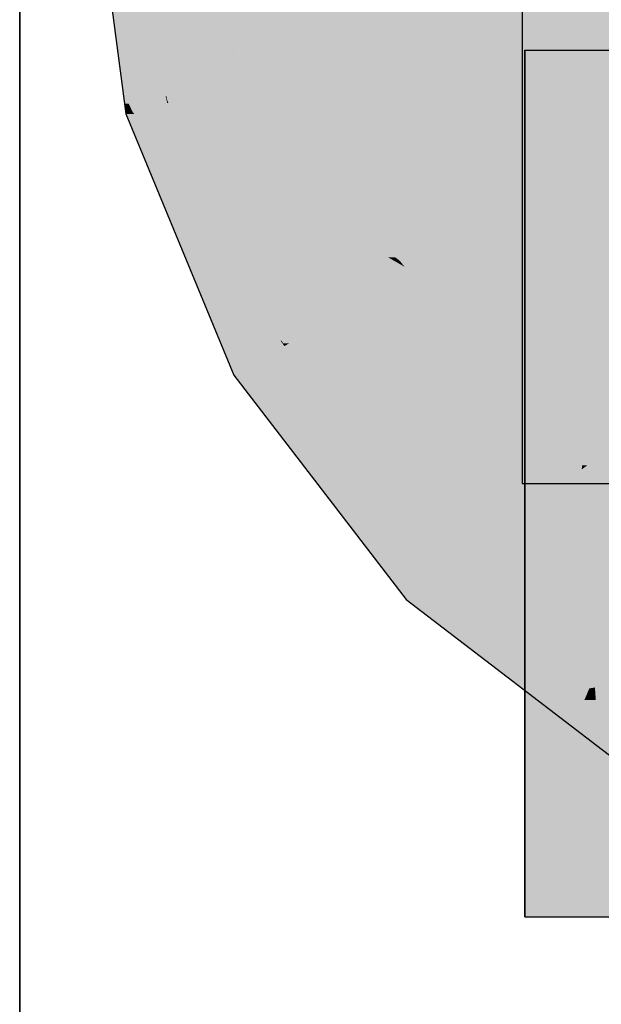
# Model space of a CAD drawing. Extents: x -132 to 668, y -61 to 533.
# Tile 19 of 256: x 28.296 to 29.209, y 120.901 to 122.446. Entities that reach past the tile are written whole.
import ezdxf

# ---------------------------------------------------------------- set-up
doc = ezdxf.new("R2010")
doc.units = 0
doc.layers.get('0').update_dxf_attribs({"lineweight": 5})
doc.layers.add('0-Shading', color=7, linetype='Continuous', lineweight=5)
doc.layers.add('5_EG-BESTAND', color=7, linetype='Continuous', lineweight=25)
doc.layers.add('S_Kaltwasser-OG', color=7, linetype='Continuous', lineweight=25, true_color=0x005e00)

# ---------------------------------------------------------------- blocks, each defined once
blk = doc.blocks.new('Shading-A07AMLNE1N', base_point=(28.6176, 123.8239))
at = {"layer": '0-Shading', "color": 98, "true_color": 0x003b00}
for points in [[(28.4582, 122.3344), (28.4286, 122.7385), (28.405, 122.7385)], [(28.5235, 122.3344), (28.4582, 122.3344), (28.4286, 122.7385)], [(28.5254, 122.3262), (28.4929, 122.7385), (28.4286, 122.7385)], [(28.5509, 122.3221), (28.5273, 122.3221), (28.4929, 122.7385)], [(28.527, 122.3262), (28.5254, 122.3262), (28.4929, 122.7385)], [(28.5509, 122.3221), (28.5013, 122.6987), (28.4985, 122.6987)], [(29.331, 122.3758), (29.089, 122.3758), (29.353, 122.3985)], [(29.089, 122.3758), (29.353, 122.3985), (29.089, 122.3985)], [(29.283, 122.3261), (29.331, 122.3758), (29.089, 122.3758)], [(29.283, 122.3261), (29.089, 122.3261), (29.089, 122.3758)], [(28.4674, 122.3149), (28.4607, 122.3149), (28.4582, 122.3344)], [(28.5278, 122.3159), (28.4669, 122.3159), (28.4582, 122.3344)], [(28.5278, 122.3159), (28.5235, 122.3344), (28.4582, 122.3344)], [(28.4709, 122.3074), (28.4617, 122.3074), (28.4607, 122.3149)], [(28.4709, 122.3074), (28.4674, 122.3149), (28.4607, 122.3149)], [(28.4737, 122.3014), (28.5278, 122.3159), (28.4669, 122.3159)], [(28.536, 122.3014), (28.4737, 122.3014), (28.5278, 122.3159)], [(28.5274, 122.3215), (28.5265, 122.3215), (28.5254, 122.3262)], [(28.5274, 122.3215), (28.527, 122.3262), (28.5254, 122.3262)], [(28.5278, 122.3159), (28.5274, 122.3215), (28.5265, 122.3215)], [(28.5274, 122.3215), (28.5509, 122.3221), (28.5273, 122.3221)], [(28.5488, 122.3215), (28.5274, 122.3215), (28.5509, 122.3221)], [(28.5295, 122.3164), (28.5278, 122.3164), (28.5274, 122.3215)], [(28.5295, 122.3164), (28.5488, 122.3215), (28.5274, 122.3215)], [(28.5278, 122.3159), (28.5295, 122.3164), (28.5278, 122.3164)], [(28.5298, 122.3159), (28.5278, 122.3159), (28.5295, 122.3164)], [(28.5701, 122.241), (28.5298, 122.3159), (28.5278, 122.3159)], [(28.5533, 122.3164), (28.5295, 122.3164), (28.5509, 122.3221)], [(28.5845, 122.241), (28.5533, 122.3164), (28.5295, 122.3164)], [(28.5845, 122.241), (28.5701, 122.241), (28.5298, 122.3159)], [(29.265, 122.3074), (29.283, 122.3261), (29.089, 122.3261)], [(29.089, 122.3074), (29.265, 122.3074), (29.089, 122.3261)], [(28.4625, 122.3014), (28.4709, 122.3074), (28.4617, 122.3074)], [(28.4737, 122.3014), (28.4625, 122.3014), (28.4709, 122.3074)], [(28.4629, 122.2985), (28.4737, 122.3014), (28.4625, 122.3014)], [(28.4761, 122.2985), (28.4629, 122.2985), (28.4737, 122.3014)], [(28.5231, 122.2412), (28.502, 122.2412), (28.4629, 122.2985)], [(28.5231, 122.2412), (28.4761, 122.2985), (28.4629, 122.2985)], [(28.5931, 122.1077), (28.5419, 122.1077), (28.4629, 122.2985)], [(28.5231, 122.2412), (28.536, 122.3014), (28.4737, 122.3014)], [(28.57, 122.2412), (28.5231, 122.2412), (28.536, 122.3014)], [(28.7057, 121.9427), (28.5231, 122.2412), (28.502, 122.2412)], [(28.7072, 121.9427), (28.7057, 121.9427), (28.5231, 122.2412)], [(28.6469, 122.0904), (28.6161, 122.0904), (28.5231, 122.2412)], [(28.6242, 122.145), (28.57, 122.2412), (28.5231, 122.2412)], [(28.6242, 122.145), (28.6021, 122.145), (28.5231, 122.2412)], [(28.6242, 122.145), (28.5845, 122.241), (28.5701, 122.241)], [(28.6469, 122.0904), (28.6242, 122.145), (28.6021, 122.145)], [(28.7057, 121.9427), (28.6103, 121.9427), (28.5419, 122.1077)], [(28.7057, 121.9427), (28.5931, 122.1077), (28.5419, 122.1077)], [(28.7097, 121.9387), (28.6469, 122.0904), (28.6161, 122.0904)], [(28.6139, 121.9341), (28.7057, 121.9427), (28.6103, 121.9427)], [(28.7116, 121.9341), (28.6139, 121.9341), (28.7057, 121.9427)], [(28.7097, 121.9387), (28.7085, 121.9387), (28.7057, 121.9427)], [(28.7097, 121.9387), (28.7072, 121.9427), (28.7057, 121.9427)], [(28.6327, 121.8885), (28.7116, 121.9341), (28.6139, 121.9341)], [(28.7466, 121.8885), (28.6327, 121.8885), (28.7116, 121.9341)], [(28.7116, 121.9341), (28.7097, 121.9387), (28.7085, 121.9387)], [(28.8535, 121.6008), (28.7466, 121.8885), (28.6327, 121.8885)], [(28.9673, 121.6008), (28.8535, 121.6008), (28.7466, 121.8885)], [(28.9029, 121.5364), (28.9673, 121.6008), (28.8535, 121.6008)], [(29.0513, 121.5364), (28.9029, 121.5364), (28.9673, 121.6008)], [(29.1522, 121.3452), (29.0513, 121.5364), (28.9029, 121.5364)], [(29.3005, 121.3452), (29.1522, 121.3452), (29.0513, 121.5364)], [(29.255, 121.2663), (29.3005, 121.3452), (29.1522, 121.3452)], [(29.089, 121.0385), (29.353, 121.0385), (29.089, 121.1296)], [(29.353, 121.0385), (29.089, 121.1296), (29.265, 121.1296)]]:
    blk.add_solid(points, dxfattribs=at)
at = {"layer": '0-Shading', "color": 98, "true_color": 0x005000}
for points in [[(28.661, 122.3516), (28.547, 122.3516), (28.5013, 122.6987)], [(28.7913, 122.3865), (28.645, 122.3865), (28.5013, 122.6987)], [(28.7913, 122.3865), (28.7502, 122.6987), (28.5013, 122.6987)], [(28.661, 122.3516), (28.7913, 122.3865), (28.645, 122.3865)], [(28.8058, 122.3516), (28.661, 122.3516), (28.7913, 122.3865)], [(28.5509, 122.3221), (28.661, 122.3516), (28.547, 122.3516)], [(28.6852, 122.3221), (28.5509, 122.3221), (28.661, 122.3516)], [(28.8925, 122.0684), (28.8058, 122.3516), (28.661, 122.3516)], [(28.9231, 122.0684), (28.8925, 122.0684), (28.8058, 122.3516)], [(28.8925, 122.0684), (28.6852, 122.3221), (28.5509, 122.3221)], [(28.6601, 122.241), (28.5845, 122.241), (28.5509, 122.3221)], [(29.212, 122.1028), (29.089, 122.1028), (29.265, 122.3074)], [(29.089, 122.1028), (29.265, 122.3074), (29.089, 122.3074)], [(28.7507, 122.145), (28.6242, 122.145), (28.5845, 122.241)], [(28.8745, 122.0735), (28.6601, 122.241), (28.5845, 122.241)], [(28.8856, 122.0735), (28.8745, 122.0735), (28.6601, 122.241)], [(28.8185, 121.9957), (28.6861, 121.9957), (28.6242, 122.145)], [(28.8745, 122.0735), (28.8525, 122.0735), (28.6242, 122.145)], [(28.9006, 122.0585), (28.7368, 122.0585), (28.6242, 122.145)], [(28.8745, 122.0735), (28.7507, 122.145), (28.6242, 122.145)], [(29.2005, 122.0585), (29.212, 122.1028), (29.089, 122.1028)], [(29.089, 122.0585), (29.2005, 122.0585), (29.089, 122.1028)], [(28.9006, 122.0585), (28.8745, 122.0735), (28.8525, 122.0735)], [(28.8925, 122.0684), (28.8834, 122.0684), (28.8745, 122.0735)], [(28.8925, 122.0684), (28.8856, 122.0735), (28.8745, 122.0735)], [(28.9006, 122.0585), (28.8925, 122.0684), (28.8834, 122.0684)], [(28.9272, 122.0585), (28.9006, 122.0585), (28.8925, 122.0684)], [(28.9272, 122.0585), (28.9231, 122.0684), (28.8925, 122.0684)], [(28.7504, 122.0481), (28.9006, 122.0585), (28.7368, 122.0585)], [(28.9091, 122.0481), (28.7504, 122.0481), (28.9006, 122.0585)], [(28.9091, 122.0481), (28.9272, 122.0585), (28.9006, 122.0585)], [(28.9352, 122.0481), (28.9091, 122.0481), (28.9272, 122.0585)], [(28.8185, 121.9957), (28.9091, 122.0481), (28.7504, 122.0481)], [(28.9715, 122.0008), (28.8272, 122.0008), (28.9091, 122.0481)], [(28.9715, 122.0008), (28.9352, 122.0481), (28.9091, 122.0481)], [(28.7097, 121.9387), (28.8185, 121.9957), (28.6861, 121.9957)], [(28.7196, 121.9387), (28.7097, 121.9387), (28.8185, 121.9957)], [(28.9538, 121.9378), (28.7182, 121.9378), (28.8185, 121.9957)], [(28.9753, 121.9957), (28.8185, 121.9957), (28.9715, 122.0008)], [(28.8185, 121.9957), (28.9715, 122.0008), (28.8272, 122.0008)], [(29.0521, 121.8957), (28.9753, 121.9957), (28.8185, 121.9957)], [(28.7182, 121.9378), (28.7101, 121.9378), (28.7097, 121.9387)], [(28.7182, 121.9378), (28.7196, 121.9387), (28.7097, 121.9387)], [(28.7116, 121.9341), (28.7182, 121.9378), (28.7101, 121.9378)], [(28.9319, 121.9341), (28.7116, 121.9341), (28.7182, 121.9378)], [(29.1433, 121.7768), (28.8323, 121.7768), (28.7116, 121.9341)], [(28.9639, 121.9335), (28.9319, 121.9341), (28.7116, 121.9341)], [(28.9639, 121.9335), (28.7132, 121.9335), (28.7116, 121.9341)], [(28.8169, 121.8957), (28.9639, 121.9335), (28.7132, 121.9335)], [(28.9639, 121.9335), (28.9538, 121.9378), (28.7182, 121.9378)], [(29.0521, 121.8957), (28.8169, 121.8957), (28.9639, 121.9335)], [(29.1433, 121.7768), (29.0521, 121.8957), (28.8169, 121.8957)], [(28.9673, 121.6008), (29.1433, 121.7768), (28.8323, 121.7768)], [(29.3727, 121.6008), (28.9673, 121.6008), (29.1433, 121.7768)], [(29.0196, 121.5607), (29.3727, 121.6008), (28.9673, 121.6008)], [(29.425, 121.5607), (29.0196, 121.5607), (29.3727, 121.6008)], [(29.3005, 121.3452), (29.425, 121.5607), (29.0196, 121.5607)], [(29.2332, 121.2523), (29.089, 121.2523), (29.2005, 121.3785)], [(29.089, 121.2523), (29.2005, 121.3785), (29.1826, 121.3785)], [(29.089, 121.2523), (29.1826, 121.3785), (29.089, 121.3785)], [(29.2628, 121.138), (29.2332, 121.2523), (29.089, 121.2523)], [(29.2628, 121.138), (29.089, 121.138), (29.089, 121.2523)], [(29.089, 121.1296), (29.2628, 121.138), (29.089, 121.138)], [(29.089, 121.1296), (29.265, 121.1296), (29.2628, 121.138)]]:
    blk.add_solid(points, dxfattribs=at)
at = {"layer": '0-Shading', "color": 98, "true_color": 0x005c00}
for points in [[(28.7913, 122.3865), (29.1197, 122.4745), (28.7797, 122.4745)], [(29.1433, 122.3865), (28.7913, 122.3865), (29.1197, 122.4745)], [(29.2216, 122.2285), (29.1856, 122.2285), (29.1197, 122.4745)], [(29.1657, 122.3636), (29.4515, 122.4745), (29.1197, 122.4745)], [(29.4556, 122.3636), (29.1657, 122.3636), (29.4515, 122.4745)], [(28.8642, 122.2105), (29.1433, 122.3865), (28.7913, 122.3865)], [(29.1905, 122.2105), (28.8642, 122.2105), (29.1433, 122.3865)], [(29.2216, 122.2285), (29.4556, 122.3636), (29.1657, 122.3636)], [(29.1905, 122.2105), (29.2216, 122.2285), (29.1856, 122.2285)], [(29.2277, 122.2105), (29.1905, 122.2105), (29.2216, 122.2285)], [(28.9272, 122.0585), (29.1905, 122.2105), (28.8642, 122.2105)], [(29.2534, 122.0585), (28.9272, 122.0585), (29.1905, 122.2105)], [(29.276, 122.0041), (29.2277, 122.2105), (29.1905, 122.2105)], [(29.0806, 122.0008), (28.9715, 122.0008), (28.9272, 122.0585)], [(29.0929, 121.9961), (29.2534, 122.0585), (28.9272, 122.0585)], [(29.193, 121.9497), (29.089, 121.9497), (29.2005, 122.0585)], [(29.089, 121.9497), (29.2005, 122.0585), (29.089, 122.0585)], [(29.2793, 121.9961), (29.0929, 121.9961), (29.2534, 122.0585)], [(29.1936, 121.9583), (29.0041, 121.9583), (28.9715, 122.0008)], [(29.1936, 121.9583), (29.0806, 122.0008), (28.9715, 122.0008)], [(29.1936, 121.9583), (29.2793, 121.9961), (29.0929, 121.9961)], [(29.3037, 121.9372), (29.1459, 121.9372), (29.2793, 121.9961)], [(29.0521, 121.8957), (29.1936, 121.9583), (29.0041, 121.9583)], [(29.1907, 121.9174), (29.193, 121.9497), (29.089, 121.9497)], [(29.1907, 121.9174), (29.089, 121.9174), (29.089, 121.9497)], [(29.2622, 121.8957), (29.0521, 121.8957), (29.3037, 121.9372)], [(29.0521, 121.8957), (29.3037, 121.9372), (29.1459, 121.9372)], [(29.3963, 121.7768), (29.1433, 121.7768), (29.3037, 121.9372)], [(29.1849, 121.8336), (29.089, 121.8336), (29.1907, 121.9174)], [(29.089, 121.8336), (29.1907, 121.9174), (29.089, 121.9174)], [(29.1433, 121.7768), (29.2622, 121.8957), (29.0521, 121.8957)], [(29.182, 121.7918), (29.1849, 121.8336), (29.089, 121.8336)], [(29.182, 121.7918), (29.089, 121.7918), (29.089, 121.8336)], [(29.1785, 121.7405), (29.089, 121.7405), (29.182, 121.7918)], [(29.089, 121.7405), (29.182, 121.7918), (29.089, 121.7918)], [(29.2158, 121.7212), (29.3963, 121.7768), (29.1433, 121.7768)], [(29.089, 121.7185), (29.1785, 121.7405), (29.089, 121.7405)], [(29.089, 121.7185), (29.177, 121.7185), (29.1785, 121.7405)], [(29.1992, 121.3983), (29.089, 121.3983), (29.177, 121.7185)], [(29.089, 121.3983), (29.177, 121.7185), (29.089, 121.7185)], [(29.089, 121.3785), (29.1992, 121.3983), (29.089, 121.3983)], [(29.089, 121.3785), (29.1826, 121.3785), (29.1903, 121.3967)], [(29.1826, 121.3785), (29.2005, 121.3785), (29.1903, 121.3967)], [(29.1903, 121.3967), (29.1993, 121.3967), (29.1992, 121.3983)], [(29.2005, 121.3785), (29.1903, 121.3967), (29.1993, 121.3967)]]:
    blk.add_solid(points, dxfattribs=at)
at = {"layer": '0-Shading', "color": 98, "true_color": 0x004d00}
for points in [[(29.2005, 122.0585), (29.3023, 122.0585), (29.265, 122.3074)], [(29.3266, 121.3342), (29.212, 121.3342), (29.2005, 121.3785)], [(29.3266, 121.3342), (29.3045, 121.3785), (29.2005, 121.3785)]]:
    blk.add_solid(points, dxfattribs=at)
at = {"layer": '0-Shading', "color": 98, "true_color": 0x005800}
for points in [[(29.2081, 121.8036), (29.1829, 121.8036), (29.3023, 122.0585)], [(29.1829, 121.8036), (29.3023, 122.0585), (29.2005, 122.0585)], [(29.182, 121.7918), (29.2081, 121.8036), (29.1829, 121.8036)], [(29.2037, 121.7918), (29.182, 121.7918), (29.2081, 121.8036)], [(29.1871, 121.7469), (29.2712, 121.8096), (29.2103, 121.8096)], [(29.1785, 121.7405), (29.2542, 121.7405), (29.2438, 121.7892)], [(29.1871, 121.7469), (29.1789, 121.7469), (29.2037, 121.7918)], [(29.1789, 121.7469), (29.2037, 121.7918), (29.182, 121.7918)], [(29.177, 121.7185), (29.259, 121.7185), (29.1785, 121.7405)], [(29.1785, 121.7405), (29.1871, 121.7469), (29.1789, 121.7469)], [(29.259, 121.7185), (29.1785, 121.7405), (29.2542, 121.7405)], [(29.265, 121.6737), (29.1801, 121.6737), (29.177, 121.7185)], [(29.265, 121.6737), (29.259, 121.7185), (29.177, 121.7185)], [(29.1953, 121.4537), (29.265, 121.6737), (29.1801, 121.6737)], [(29.2944, 121.4537), (29.1953, 121.4537), (29.265, 121.6737)], [(29.1992, 121.3983), (29.2944, 121.4537), (29.1953, 121.4537)], [(29.1992, 121.3983), (29.3019, 121.3983), (29.2944, 121.4537)], [(29.2005, 121.3785), (29.3045, 121.3785), (29.1992, 121.3983)], [(29.3045, 121.3785), (29.1992, 121.3983), (29.3019, 121.3983)]]:
    blk.add_solid(points, dxfattribs=at)
blk = doc.blocks.new('Referenz-A07AMLO71N', base_point=(-89.161, -60.0512))
at = {"layer": '5_EG-BESTAND', "color": 0, "lineweight": 35}
blk.add_line((28.2964, 123.7634), (28.2964, 46.2464), dxfattribs=at)
blk = doc.blocks.new('Sanpress INOX-A07AMLQ71N', base_point=(29.085, 121.1185))
at = {"color": 0, "linetype": 'ByBlock', "lineweight": -2, "ltscale": 0.25}
for p, q in [((29.085, 139.7926), (29.085, 121.7185)), ((29.085, 121.7185), (29.509, 121.7185))]:
    blk.add_line(p, q, dxfattribs=at)
blk = doc.blocks.new('Geometrie-A07AMLQB1N', base_point=(28.405, -26.4289))
at = {"layer": 'S_Kaltwasser-OG'}
for p, q in [((28.405, 122.7385), (28.4629, 122.2985)), ((29.089, 122.3753), (29.089, 122.3985)), ((29.089, 122.3985), (29.089, 122.3753)), ((29.089, 122.3985), (29.353, 122.3985)), ((29.089, 122.3074), (29.089, 122.3753)), ((29.089, 122.3753), (29.089, 122.3074)), ((28.4629, 122.2985), (28.6327, 121.8885)), ((29.089, 122.1993), (29.089, 122.3074)), ((29.089, 122.3074), (29.089, 122.1993)), ((29.089, 122.0585), (29.089, 122.1993)), ((29.089, 122.1993), (29.089, 122.0585)), ((29.089, 121.8945), (29.089, 122.0585)), ((29.089, 122.0585), (29.089, 121.8945)), ((29.089, 121.7185), (29.089, 121.8945)), ((29.089, 121.8945), (29.089, 121.7185)), ((28.6327, 121.8885), (28.9029, 121.5364)), ((29.089, 121.7185), (29.089, 121.5425)), ((29.089, 121.5425), (29.089, 121.7185)), ((29.089, 121.5425), (29.089, 121.3785)), ((29.089, 121.3785), (29.089, 121.5425)), ((28.9029, 121.5364), (29.255, 121.2663)), ((29.089, 121.3785), (29.089, 121.2377)), ((29.089, 121.2377), (29.089, 121.3785)), ((29.089, 121.2377), (29.089, 121.1296)), ((29.089, 121.1296), (29.089, 121.2377)), ((29.089, 121.1296), (29.089, 121.0617)), ((29.089, 121.0617), (29.089, 121.1296)), ((29.089, 121.0617), (29.089, 121.0385)), ((29.089, 121.0385), (29.089, 121.0617)), ((29.089, 121.0385), (29.353, 121.0385))]:
    blk.add_line(p, q, dxfattribs=at)

msp = doc.modelspace()

# ---------------------------------------------------------------- block references
at = {"color": 251, "lineweight": 25, "ltscale": 0.25, "true_color": 0x585858}
msp.add_blockref('Referenz-A07AMLO71N', (-89.161, -60.0512), dxfattribs=at)
msp.add_blockref('Shading-A07AMLNE1N', (28.6176, 123.8239))
at = {"linetype": 'Continuous', "ltscale": 0.13}
msp.add_blockref('Geometrie-A07AMLQB1N', (28.405, -26.4289), dxfattribs=at)
at = {"layer": 'S_Kaltwasser-OG', "ltscale": 0.25}
msp.add_blockref('Sanpress INOX-A07AMLQ71N', (29.085, 121.1185), dxfattribs=at)

doc.saveas('drawing.dxf')
